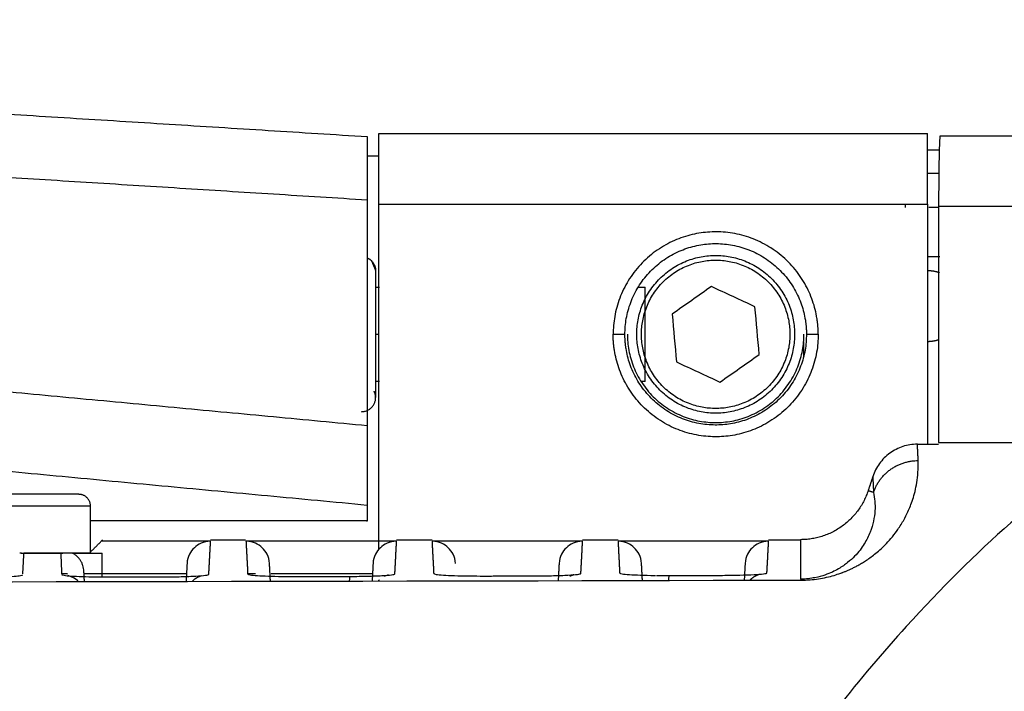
# Model space of a CAD drawing. Header units: millimetres. Extents: x 4946 to 6276, y -4769 to -3439.
# Tile 188 of 195: x 6022 to 6064, y -3577 to -3549. Entities that reach past the tile are written whole.
import ezdxf

# ---------------------------------------------------------------- set-up
doc = ezdxf.new("R2010")
doc.units = ezdxf.units.MM
doc.layers.add('ROXX_NEOmini_FIXTURE', color=7, linetype='Continuous', true_color=0x000000)
doc.dimstyles.get("Standard").update_dxf_attribs({"dimscale": 10, "dimtxt": 2.5, "dimasz": 3, "dimexe": 1, "dimexo": 0.5, "dimgap": 0.8, "dimtad": 1, "dimtoh": 1, "dimdec": 1, "dimzin": 1, "dimdsep": 46, "dimtxsty": 'Standard', "dimblk": 'OPEN90', "dimcen": 2.5, "dimadec": 1, "dimazin": 1, "dimtfac": 1, "dimtdec": 4, "dimtix": 1, "dimtofl": 0, "dimtmove": 1, "dimatfit": 3, "dimldrblk": 'OPEN90', "dimfxl": 1, "dimtolj": 1, "dimtzin": 1, "dimarcsym": 0})

# ---------------------------------------------------------------- blocks, each defined once
blk = doc.blocks.new('*D12')
at = {"layer": 'Defpoints', "color": 0}
for p in [(6100.942, -3512.809), (5770.942, -3594.55), (6100.942, -3594.55)]:
    blk.add_point(p, dxfattribs=at)
at = {"layer": 'ROXX_NEOmini_FIXTURE', "color": 0, "lineweight": -2}
for p, q in [((5770.942, -3588.549), (5770.942, -3509.809)), ((6100.942, -3588.549), (6100.942, -3509.809)), ((5776.943, -3512.809), (6094.941, -3512.809))]:
    blk.add_line(p, q, dxfattribs=at)
at = {"layer": 'ROXX_NEOmini_FIXTURE', "color": 0}
for points in [[(5776.943, -3511.809), (5776.943, -3513.809), (5770.942, -3512.809)], [(6094.941, -3513.809), (6094.941, -3511.809), (6100.942, -3512.809)]]:
    blk.add_solid(points, dxfattribs=at)
at = {"layer": 'ROXX_NEOmini_FIXTURE', "color": 0, "insert": (5935.942, -3505.908), "char_height": 9.0015, "attachment_point": 5}
blk.add_mtext('\\A1;330.0', dxfattribs=at)

msp = doc.modelspace()

# ---------------------------------------------------------------- linework, layer by layer
at = {"layer": 'ROXX_NEOmini_FIXTURE', "color": 18, "true_color": 0x000000}
for points in [[(6002.903, -3551.462), (6019.721, -3552.519), (6036.538, -3553.575)], [(6002.903, -3551.462), (6019.721, -3552.519), (6036.538, -3553.575)], [(6037.038, -3553.448), (6048.688, -3553.448), (6060.338, -3553.448)], [(6037.038, -3553.448), (6048.688, -3553.448), (6060.338, -3553.448)], [(6060.869, -3553.548), (6064.954, -3553.548), (6069.038, -3553.548)], [(6060.869, -3553.548), (6064.954, -3553.548), (6069.038, -3553.548)], [(6036.579, -3554.393), (6036.809, -3554.393), (6037.038, -3554.393)], [(6036.579, -3554.393), (6036.809, -3554.393), (6037.038, -3554.393)], [(6060.346, -3554.14), (6060.589, -3554.14), (6060.832, -3554.14)], [(6060.346, -3554.14), (6060.589, -3554.14), (6060.832, -3554.14)]]:
    msp.add_open_spline(points, degree=2, dxfattribs=at)
at = {"layer": 'ROXX_NEOmini_FIXTURE', "color": 18, "lineweight": -3, "true_color": 0x000000}
for points, weights, degree, knots in [([(6037.038, -3556.448), (6037.038, -3555.205), (6037.038, -3554.327), (6037.038, -3553.448), (6037.038, -3553.448)], [1, 0.923878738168, 1, 0.923878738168, 1], 2, [0, 0, 0, 2.356207, 2.356207, 4.712414, 4.712414, 4.712414]), ([(6055.639, -3561.294), (6055.008, -3557.319), (6050.996, -3557.636), (6046.984, -3557.953), (6046.984, -3561.977)], [1, 0.734404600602, 1, 0.734404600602, 1], 2, [-12.994984, -12.994984, -12.994984, -6.497492, -6.497492, 0, 0, 0]), ([(6047.484, -3561.977), (6047.484, -3558.415), (6051.035, -3558.134), (6054.587, -3557.854), (6055.146, -3561.372)], [1, 0.734404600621, 1, 0.734404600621, 1], 2, [-11.503297, -11.503297, -11.503297, -5.751648, -5.751648, 0, 0, 0]), ([(6036.538, -3558.727), (6036.607, -3558.757), (6036.669, -3558.8), (6036.723, -3558.853), (6036.767, -3558.959), (6036.855, -3559.171), (6036.898, -3559.277)], [0.854586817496, 0.834907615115, 0.825068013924, 0.825068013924, 0.825068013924, 0.825068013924, 0.825068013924], 3, [0.2626823, 0.2626823, 0.2626823, 0.2626823, 0.4834464, 0.4834464, 0.4834464, 0.9426665, 0.9426665, 0.9426665, 0.9426665]), ([(6051.338, -3558.625), (6047.986, -3558.625), (6047.986, -3561.977), (6047.986, -3565.329), (6051.338, -3565.329), (6054.691, -3565.329), (6054.691, -3561.977), (6054.691, -3558.625), (6051.338, -3558.625)], [1, 0.707106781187, 1, 0.707106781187, 1, 0.707106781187, 1, 0.707106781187, 1], 2, [-0.000009, -0.000009, -0.000009, 4.951222, 4.951222, 9.902452, 9.902452, 14.853683, 14.853683, 19.804913, 19.804913, 19.804913]), ([(6051.338, -3558.825), (6048.186, -3558.825), (6048.186, -3561.977), (6048.186, -3565.129), (6051.338, -3565.129), (6054.491, -3565.129), (6054.491, -3561.977), (6054.491, -3558.825), (6051.338, -3558.825)], [1, 0.707106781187, 1, 0.707106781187, 1, 0.707106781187, 1, 0.707106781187, 1], 2, [-0.000009, -0.000009, -0.000009, 4.951222, 4.951222, 9.902452, 9.902452, 14.853683, 14.853683, 19.804913, 19.804913, 19.804913]), ([(6036.898, -3559.277), (6036.898, -3559.277), (6036.898, -3559.909), (6036.898, -3560.628), (6036.898, -3561.742), (6036.898, -3562.856), (6036.898, -3563.713), (6036.898, -3564.57), (6036.898, -3564.667)], [0.966627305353, 0.853553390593, 0.853553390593, 0.853553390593, 1, 0.853553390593, 0.853553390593, 0.853553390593, 1], 2, [0, 0, 0, 1.965439, 1.965439, 4.202193, 4.202193, 6.438946, 6.438946, 8.675699, 8.675699, 8.675699]), ([(6055.693, -3561.977), (6055.693, -3566.002), (6051.681, -3566.319), (6047.669, -3566.635), (6047.038, -3562.661)], [1, 0.734404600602, 1, 0.734404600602, 1], 2, [0, 0, 0, 6.497492, 6.497492, 12.994984, 12.994984, 12.994984]), ([(6055.193, -3561.977), (6055.193, -3565.54), (6051.642, -3565.82), (6048.09, -3566.101), (6047.531, -3562.582)], [1, 0.734404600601, 1, 0.734404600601, 1], 2, [-11.503297, -11.503297, -11.503297, -5.751648, -5.751648, 0, 0, 0]), ([(6047.588, -3561.977), (6047.588, -3565.727), (6051.338, -3565.727), (6055.088, -3565.727), (6055.088, -3561.977)], [1, 0.707106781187, 1, 0.707106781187, 1], 2, [0, 0, 0, 5.890486, 5.890486, 11.780972, 11.780972, 11.780972]), ([(6036.298, -3565.265), (6036.898, -3565.265), (6036.898, -3564.667), (6036.898, -3564.524), (6036.833, -3564.397)], [1, 0.707106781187, 1, 0.909829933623, 0.875179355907], 2, [-1.884956, -1.884956, -1.884956, -0.942478, -0.942478, -0.652327, -0.652327, -0.652327]), ([(6024.288, -3568.777), (6024.246, -3568.777), (6018.767, -3568.777), (6013.288, -3568.777), (6013.288, -3568.777)], [1, 0.708474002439, 1, 0.708474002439, 1], 2, [-17.23618, -17.23618, -17.23618, -8.61809, -8.61809, 0, 0, 0]), ([(6024.788, -3569.277), (6024.74, -3569.277), (6018.764, -3569.277), (6012.788, -3569.277), (6012.788, -3569.277)], [1, 0.708521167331, 1, 0.708521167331, 1], 2, [-18.801502, -18.801502, -18.801502, -9.400751, -9.400751, 0, 0, 0])]:
    msp.add_rational_spline(points, weights, degree=degree, knots=knots, dxfattribs=at)
for points, weights in [([(6060.338, -3556.448), (6060.338, -3553.448), (6060.338, -3553.448)], [1, 0.707106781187, 1]), ([(6036.717, -3558.859), (6036.894, -3559.031), (6036.898, -3559.278)], [0.853594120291, 0.851166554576, 0.993426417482]), ([(6060.839, -3559.363), (6060.598, -3559.278), (6060.343, -3559.277)], [0.897331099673, 0.933279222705, 0.998746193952]), ([(6048.338, -3561.977), (6048.338, -3559.977), (6048.338, -3559.977)], [1, 0.707106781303, 0.999999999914]), ([(6055.146, -3561.372), (6055.193, -3561.673), (6055.193, -3561.977)], [1, 0.996898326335, 1]), ([(6055.693, -3561.977), (6055.693, -3561.634), (6055.639, -3561.294)], [1, 0.996898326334, 1]), ([(6047.038, -3562.661), (6046.984, -3562.321), (6046.984, -3561.977)], [1, 0.996898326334, 1]), ([(6046.984, -3561.977), (6047.473, -3561.977), (6047.484, -3561.977)], [1, 0.714472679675, 1]), ([(6047.531, -3562.582), (6047.484, -3562.282), (6047.484, -3561.977)], [1, 0.99689832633, 1]), ([(6048.338, -3563.977), (6048.338, -3563.977), (6048.338, -3561.977)], [1, 0.70710678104, 1]), ([(6055.193, -3561.977), (6055.204, -3561.977), (6055.693, -3561.977)], [1, 0.714472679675, 1]), ([(6060.378, -3562.277), (6060.608, -3562.271), (6060.827, -3562.196)], [0.989436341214, 0.932215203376, 0.899090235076]), ([(6059.938, -3567.344), (6059.926, -3566.983), (6059.904, -3566.648)], [1, 0.999983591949, 1]), ([(6058.04, -3568.697), (6058.496, -3567.344), (6059.938, -3567.344)], [1, 0.811107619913, 1]), ([(6058.008, -3568.029), (6058.028, -3568.351), (6058.04, -3568.697)], [1, 0.999984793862, 1]), ([(6024.788, -3569.277), (6024.788, -3568.777), (6024.288, -3568.777)], [1, 0.707106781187, 1]), ([(6057.813, -3568.623), (6057.129, -3570.704), (6054.938, -3570.704)], [1, 0.810042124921, 1]), ([(6036.538, -3569.937), (6036.538, -3569.937), (6036.538, -3569.911)], [0.984726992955, 0.991389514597, 1]), ([(6021.858, -3571.277), (6021.819, -3571.277), (6021.78, -3571.277)], [0.86686315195, 0.867675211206, 0.868536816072]), ([(6024.788, -3571.277), (6024.788, -3571.277), (6021.959, -3571.277)], [1, 0.812968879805, 0.86480051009]), ([(6024.022, -3571.277), (6025.288, -3571.277), (6025.288, -3571.277)], [1, 0.950046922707, 1]), ([(6029.122, -3572.456), (6029.285, -3572.301), (6029.499, -3572.23)], [0.86267131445, 0.862450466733, 0.905999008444]), ([(6045.16, -3572.248), (6045.232, -3572.211), (6045.31, -3572.186)], [0.880722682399, 0.891209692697, 0.907788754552]), ([(6045.604, -3572.139), (6045.609, -3572.139), (6045.614, -3572.139)], [0.995766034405, 0.997866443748, 1]), ([(6052.789, -3572.428), (6052.959, -3572.248), (6053.193, -3572.169)], [0.863292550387, 0.857594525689, 0.904058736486])]:
    msp.add_rational_spline(points, weights, degree=2, dxfattribs=at)
at = {"layer": 'ROXX_NEOmini_FIXTURE', "color": 18, "true_color": 0x000000}
for points, knots in [([(6060.869, -3553.548), (6060.864, -3553.547), (6060.851, -3553.628), (6060.834, -3554.017), (6060.819, -3554.692), (6060.809, -3555.571), (6060.807, -3556.209), (6060.807, -3556.548)], [0.174863, 0.174863, 0.174863, 0.174863, 0.989402, 1.978805, 2.968207, 3.957609, 4.947012, 4.947012, 4.947012, 4.947012]), ([(6060.869, -3553.548), (6060.864, -3553.547), (6060.851, -3553.628), (6060.834, -3554.017), (6060.819, -3554.692), (6060.809, -3555.571), (6060.807, -3556.209), (6060.807, -3556.548)], [0.174863, 0.174863, 0.174863, 0.174863, 0.989402, 1.978805, 2.968207, 3.957609, 4.947012, 4.947012, 4.947012, 4.947012]), ([(6036.538, -3553.575), (6036.538, -3553.574), (6036.538, -3553.685), (6036.538, -3554.121), (6036.538, -3554.912), (6036.538, -3555.684), (6036.538, -3556.261)], [-5.282184, -5.282184, -5.282184, -5.282184, -4.197701, -2.798467, -1.399234, 0, 0, 0, 0]), ([(6036.538, -3553.575), (6036.538, -3553.574), (6036.538, -3553.685), (6036.538, -3554.121), (6036.538, -3554.912), (6036.538, -3555.684), (6036.538, -3556.261)], [-5.282184, -5.282184, -5.282184, -5.282184, -4.197701, -2.798467, -1.399234, 0, 0, 0, 0])]:
    msp.add_open_spline(points, degree=3, knots=knots, dxfattribs=at)
at = {"layer": 'ROXX_NEOmini_FIXTURE', "color": 18, "lineweight": -3, "true_color": 0x000000}
for points, degree in [([(6004.723, -3554.262), (6020.631, -3555.261), (6036.538, -3556.261)], 2), ([(6060.356, -3555.134), (6060.594, -3555.134), (6060.831, -3555.134)], 2), ([(6036.538, -3556.261), (6036.538, -3561.062), (6036.538, -3565.864)], 2), ([(6037.038, -3556.448), (6048.688, -3556.448), (6060.338, -3556.448)], 2), ([(6037.038, -3571.108), (6037.038, -3563.778), (6037.038, -3556.448)], 2), ([(6059.394, -3556.582), (6059.394, -3556.515), (6059.394, -3556.448)], 2), ([(6060.338, -3556.448), (6060.338, -3561.548), (6060.338, -3566.648)], 2), ([(6060.807, -3556.582), (6060.596, -3556.582), (6060.385, -3556.582)], 2), ([(6069.038, -3556.548), (6064.923, -3556.548), (6060.807, -3556.548)], 2), ([(6060.807, -3556.548), (6060.807, -3561.563), (6060.807, -3566.577)], 2), ([(6060.338, -3558.667), (6060.596, -3558.667), (6060.853, -3558.667)], 2), ([(6036.912, -3559.977), (6036.984, -3559.977), (6037.056, -3559.977)], 2), ([(6048.05, -3559.977), (6048.194, -3559.977), (6048.338, -3559.977)], 2), ([(6051.157, -3559.948), (6050.602, -3560.338), (6050.046, -3560.729), (6049.49, -3561.119)], 3), ([(6053.006, -3560.806), (6052.39, -3560.52), (6051.773, -3560.234), (6051.157, -3559.948)], 3), ([(6053.187, -3562.835), (6053.126, -3562.159), (6053.066, -3561.482), (6053.006, -3560.806)], 3), ([(6049.49, -3561.119), (6049.551, -3561.796), (6049.611, -3562.472), (6049.671, -3563.149)], 3), ([(6036.936, -3561.977), (6036.987, -3561.977), (6037.038, -3561.977)], 2), ([(6055.076, -3562.922), (6055.076, -3562.603), (6055.076, -3562.284)], 2), ([(6036.538, -3565.864), (6020.631, -3564.366), (6004.723, -3562.869)], 2), ([(6049.671, -3563.149), (6050.287, -3563.435), (6050.903, -3563.721), (6051.52, -3564.007)], 3), ([(6051.52, -3564.007), (6052.075, -3563.616), (6052.631, -3563.226), (6053.187, -3562.835)], 3), ([(6037.055, -3563.977), (6036.977, -3563.977), (6036.898, -3563.977)], 2), ([(6048.338, -3563.977), (6048.252, -3563.977), (6048.166, -3563.977)], 2), ([(6002.715, -3566.047), (6019.627, -3567.639), (6036.538, -3569.231)], 2), ([(6036.538, -3565.864), (6036.538, -3566.44), (6036.538, -3567.274), (6036.538, -3568.22), (6036.538, -3568.897), (6036.538, -3569.17), (6036.538, -3569.231)], 3), ([(6059.904, -3566.648), (6059.688, -3566.648), (6059.279, -3566.715), (6058.717, -3567.001), (6058.268, -3567.452), (6058.076, -3567.822), (6058.008, -3568.029)], 3), ([(6059.904, -3566.648), (6060.202, -3566.648), (6060.499, -3566.648), (6060.796, -3566.648)], 3), ([(6060.807, -3566.577), (6064.573, -3566.577), (6068.339, -3566.577)], 2), ([(6054.957, -3572.423), (6055.09, -3572.423), (6055.353, -3572.413), (6055.704, -3572.37), (6056.047, -3572.306), (6056.376, -3572.221), (6056.644, -3572.13), (6056.723, -3572.101), (6056.852, -3572.051), (6056.97, -3572.001), (6057.097, -3571.943), (6057.23, -3571.878), (6057.375, -3571.802), (6057.532, -3571.712), (6057.703, -3571.606), (6057.888, -3571.479), (6058.088, -3571.328), (6058.302, -3571.148), (6058.531, -3570.932), (6058.779, -3570.662), (6059.035, -3570.339), (6059.323, -3569.891), (6059.522, -3569.482), (6059.601, -3569.291), (6059.712, -3568.99), (6059.806, -3568.66), (6059.885, -3568.281), (6059.936, -3567.855), (6059.945, -3567.52), (6059.938, -3567.344)], 3), ([(6058.008, -3568.029), (6057.911, -3568.326), (6057.813, -3568.623)], 2), ([(6058.04, -3568.697), (6057.927, -3568.66), (6057.813, -3568.623)], 2), ([(6024.788, -3571.277), (6024.788, -3570.277), (6024.788, -3569.277)], 2), ([(6036.538, -3569.231), (6036.538, -3569.565), (6036.538, -3569.899)], 2), ([(6036.538, -3569.899), (6030.671, -3569.899), (6024.804, -3569.899)], 2), ([(6045.686, -3570.706), (6046.444, -3570.705), (6047.203, -3570.705)], 2), ([(6053.586, -3570.704), (6054.262, -3570.704), (6054.938, -3570.704)], 2), ([(6054.938, -3570.704), (6054.938, -3571.542), (6054.938, -3572.381)], 2), ([(6024.738, -3571.277), (6024.991, -3571.025), (6025.244, -3570.772)], 2), ([(6025.298, -3570.71), (6025.278, -3570.729), (6025.259, -3570.749), (6025.24, -3570.768)], 3), ([(6029.886, -3570.772), (6027.565, -3570.772), (6025.244, -3570.772)], 2), ([(6029.812, -3572.18), (6029.849, -3571.476), (6029.886, -3570.772)], 2), ([(6029.886, -3570.709), (6030.631, -3570.709), (6031.376, -3570.709)], 2), ([(6037.786, -3570.772), (6034.588, -3570.772), (6031.391, -3570.772)], 2), ([(6031.391, -3570.772), (6031.428, -3571.469), (6031.464, -3572.166)], 2), ([(6037.786, -3570.772), (6037.469, -3570.772), (6037.058, -3571.007), (6036.804, -3571.407), (6036.787, -3571.723)], 3), ([(6037.713, -3572.16), (6037.75, -3571.466), (6037.786, -3570.772)], 2), ([(6037.786, -3570.707), (6038.538, -3570.707), (6039.291, -3570.707)], 2), ([(6045.686, -3570.772), (6042.488, -3570.772), (6039.291, -3570.772)], 2), ([(6039.291, -3570.772), (6039.327, -3571.458), (6039.363, -3572.145)], 2), ([(6045.686, -3570.772), (6045.369, -3570.772), (6044.958, -3571.007), (6044.704, -3571.407), (6044.687, -3571.723)], 3), ([(6045.614, -3572.139), (6045.65, -3571.455), (6045.686, -3570.772)], 2), ([(6053.586, -3570.772), (6050.388, -3570.772), (6047.191, -3570.772)], 2), ([(6047.191, -3570.772), (6047.226, -3571.447), (6047.262, -3572.122)], 2), ([(6053.586, -3570.772), (6053.269, -3570.772), (6052.858, -3571.007), (6052.604, -3571.407), (6052.587, -3571.723)], 3), ([(6053.515, -3572.116), (6053.551, -3571.444), (6053.586, -3570.772)], 2), ([(6021.845, -3571.277), (6021.866, -3571.277), (6021.886, -3571.277), (6021.959, -3571.277)], 3), ([(6021.913, -3572.161), (6021.936, -3571.719), (6021.959, -3571.277)], 2), ([(6021.959, -3571.277), (6022.742, -3571.277), (6023.525, -3571.277)], 2), ([(6023.525, -3571.277), (6023.581, -3571.277), (6023.599, -3571.277), (6023.617, -3571.277)], 3), ([(6023.525, -3571.277), (6023.542, -3571.719), (6023.559, -3572.161)], 2), ([(6024.507, -3572.045), (6024.505, -3572.006), (6024.496, -3571.925), (6024.465, -3571.798), (6024.415, -3571.677), (6024.348, -3571.562), (6024.262, -3571.455), (6024.156, -3571.358), (6024.07, -3571.302), (6024.022, -3571.277)], 3), ([(6025.288, -3572.288), (6025.288, -3571.782), (6025.288, -3571.277)], 2), ([(6028.887, -3571.723), (6028.867, -3572.1), (6028.847, -3572.477)], 2), ([(6032.429, -3572.47), (6032.41, -3572.097), (6032.39, -3571.723)], 2), ([(6036.787, -3571.723), (6036.768, -3572.093), (6036.748, -3572.462)], 2), ([(6044.687, -3571.723), (6044.668, -3572.085), (6044.649, -3572.446)], 2), ([(6048.227, -3572.438), (6048.209, -3572.081), (6048.19, -3571.723)], 2), ([(6052.587, -3571.723), (6052.569, -3572.07), (6052.551, -3572.417)], 2), ([(6019.99, -3572.303), (6020.203, -3572.302), (6020.603, -3572.298), (6021.145, -3572.282), (6021.568, -3572.259), (6021.844, -3572.231), (6021.911, -3572.209), (6021.911, -3572.198)], 3), ([(6023.805, -3572.161), (6023.682, -3572.161), (6023.559, -3572.161)], 2), ([(6024.53, -3572.485), (6024.518, -3572.265), (6024.507, -3572.045)], 2), ([(6028.881, -3572.161), (6026.7, -3572.161), (6024.518, -3572.161)], 2), ([(6025.109, -3572.286), (6025.288, -3572.288), (6025.474, -3572.289), (6025.658, -3572.289)], 3), ([(6025.658, -3572.289), (6025.659, -3572.288), (6025.66, -3572.289), (6025.661, -3572.29)], 3), ([(6025.661, -3572.29), (6026.78, -3572.287), (6027.898, -3572.285)], 2), ([(6027.898, -3572.285), (6028.168, -3572.284), (6028.658, -3572.277), (6029.29, -3572.254), (6029.708, -3572.22), (6029.811, -3572.194), (6029.812, -3572.18)], 3), ([(6031.795, -3572.161), (6031.634, -3572.161), (6031.473, -3572.161)], 2), ([(6036.767, -3572.161), (6034.61, -3572.161), (6032.453, -3572.161)], 2), ([(6033.014, -3572.266), (6033.193, -3572.269), (6033.38, -3572.27), (6033.565, -3572.269)], 3), ([(6033.567, -3572.27), (6034.687, -3572.268), (6035.807, -3572.265)], 2), ([(6035.807, -3572.265), (6035.797, -3572.254), (6035.785, -3572.322), (6035.776, -3572.464)], 3), ([(6035.807, -3572.265), (6036.076, -3572.264), (6036.565, -3572.257), (6037.194, -3572.234), (6037.609, -3572.2), (6037.712, -3572.174), (6037.713, -3572.16)], 3), ([(6037.456, -3572.204), (6037.456, -3572.203), (6037.37, -3572.215), (6037.252, -3572.275)], 3), ([(6040.918, -3572.245), (6041.098, -3572.248), (6041.286, -3572.248), (6041.471, -3572.248)], 3), ([(6041.474, -3572.249), (6042.595, -3572.246), (6043.716, -3572.243)], 2), ([(6043.716, -3572.243), (6043.984, -3572.242), (6044.471, -3572.236), (6045.098, -3572.212), (6045.511, -3572.179), (6045.613, -3572.153), (6045.614, -3572.139)], 3), ([(6048.822, -3572.223), (6049.004, -3572.225), (6049.192, -3572.226), (6049.378, -3572.225)], 3), ([(6049.344, -3572.435), (6049.354, -3572.287), (6049.369, -3572.216), (6049.381, -3572.227)], 3), ([(6049.381, -3572.227), (6050.503, -3572.223), (6051.626, -3572.22)], 2), ([(6051.626, -3572.22), (6051.893, -3572.219), (6052.378, -3572.212), (6053.001, -3572.189), (6053.413, -3572.155), (6053.515, -3572.129), (6053.515, -3572.116)], 3), ([(5816.721, -3572.423), (5896.076, -3572.608), (5975.602, -3572.608), (6054.957, -3572.423)], 3), ([(6037.046, -3572.417), (6037.033, -3572.428), (6037.021, -3572.44), (6037.009, -3572.451)], 3)]:
    msp.add_open_spline(points, degree=degree, dxfattribs=at)
for points, knots in [([(6068.339, -3566.577), (6067.841, -3566.902), (6066.349, -3567.93), (6063.37, -3570.317), (6059.927, -3573.743), (6057.437, -3576.674), (6056.446, -3577.943), (6056.419, -3577.977)], [-57.635877, -57.635877, -57.635877, -57.635877, -50.481154, -36.171705, -14.707532, -0.398083, 0, 0, 0, 0]), ([(6058.04, -3568.697), (6058.093, -3568.937), (6058.13, -3569.329), (6058.053, -3569.914), (6057.916, -3570.383), (6057.672, -3570.881), (6057.346, -3571.318), (6056.959, -3571.676), (6056.575, -3571.947), (6056.125, -3572.169), (6055.588, -3572.327), (6055.171, -3572.38), (6054.938, -3572.381)], [-28.439181, -28.439181, -28.439181, -28.439181, -21.329386, -17.774488, -14.219591, -10.664693, -7.109795, -5.332346, -3.554898, -1.777449, -0.888724, 0, 0, 0, 0]), ([(6029.886, -3570.772), (6029.569, -3570.772), (6029.158, -3571.007), (6028.904, -3571.407), (6028.887, -3571.723)], [0, 0, 0, 0, 0.791334, 1.582667, 1.582667, 1.582667, 1.582667]), ([(6032.39, -3571.723), (6032.373, -3571.407), (6032.119, -3571.007), (6031.708, -3570.772), (6031.391, -3570.772)], [0, 0, 0, 0, 0.791334, 1.582667, 1.582667, 1.582667, 1.582667]), ([(6040.29, -3571.723), (6040.273, -3571.407), (6040.019, -3571.007), (6039.608, -3570.772), (6039.291, -3570.772)], [0, 0, 0, 0, 0.791334, 1.582667, 1.582667, 1.582667, 1.582667]), ([(6048.19, -3571.723), (6048.173, -3571.407), (6047.919, -3571.007), (6047.508, -3570.772), (6047.191, -3570.772)], [0, 0, 0, 0, 0.791334, 1.582667, 1.582667, 1.582667, 1.582667]), ([(6023.56, -3572.185), (6023.561, -3572.197), (6023.641, -3572.219), (6023.945, -3572.25), (6024.417, -3572.273), (6024.85, -3572.284), (6025.094, -3572.287), (6025.132, -3572.287)], [0, 0, 0, 0, 0.65591, 1.31182, 1.96773, 2.62364, 2.742862, 2.742862, 2.742862, 2.742862]), ([(6024.278, -3572.485), (6024.262, -3572.469), (6024.245, -3572.453), (6024.228, -3572.438), (6024.053, -3572.285), (6023.846, -3572.233), (6023.823, -3572.229)], [1.2572006, 1.2572006, 1.2572006, 1.2572006, 1.3282512, 1.3282512, 1.3282512, 2.076359, 2.076359, 2.076359, 2.076359]), ([(6031.464, -3572.166), (6031.465, -3572.178), (6031.538, -3572.2), (6031.846, -3572.23), (6032.32, -3572.254), (6032.742, -3572.264), (6032.975, -3572.267), (6033, -3572.268)], [0, 0, 0, 0, 0.655359, 1.310719, 1.966078, 2.621438, 2.70195, 2.70195, 2.70195, 2.70195]), ([(6039.363, -3572.145), (6039.364, -3572.157), (6039.437, -3572.179), (6039.747, -3572.209), (6040.222, -3572.233), (6040.651, -3572.243), (6040.888, -3572.247), (6040.918, -3572.247)], [0, 0, 0, 0, 0.656991, 1.313982, 1.970973, 2.627964, 2.722177, 2.722177, 2.722177, 2.722177]), ([(6047.262, -3572.122), (6047.262, -3572.134), (6047.336, -3572.156), (6047.648, -3572.187), (6048.125, -3572.21), (6048.544, -3572.221), (6048.771, -3572.224), (6048.789, -3572.224)], [0, 0, 0, 0, 0.658623, 1.317246, 1.975869, 2.634492, 2.692819, 2.692819, 2.692819, 2.692819]), ([(6062.202, -3583.72), (6063.176, -3582.564), (6065.632, -3579.83), (6069.078, -3576.399), (6072.051, -3573.831), (6073.541, -3572.657), (6074.038, -3572.277)], [0.066672, 0.066672, 0.066672, 0.066672, 14.269047, 35.57261, 49.774985, 56.876171, 56.876171, 56.876171, 56.876171])]:
    msp.add_open_spline(points, degree=3, knots=knots, dxfattribs=at)

# ---------------------------------------------------------------- dimensions: what is measured, and where the dimension line sits
at = {"layer": 'ROXX_NEOmini_FIXTURE', "color": 5, "true_color": 0x0000ff}
dim = msp.add_linear_dim(base=(6100.942, -3512.809), p1=(5770.942, -3594.55), p2=(6100.942, -3594.55), dimstyle='Standard', override={"dimscale": 3.0005, "dimtxt": 3, "dimasz": 2, "dimexe": 1, "dimexo": 2, "dimgap": 0.8, "dimtad": 1, "dimtih": 0, "dimtoh": 0, "dimdec": 1, "dimlfac": 1, "dimzin": 1, "dimtxsty": 'Standard', "dimsah": 0, "dimcen": 2.5, "dimadec": 1, "dimazin": 1, "dimtix": 0, "dimtmove": 0, "dimtzin": 1}, dxfattribs=at)
dim.commit()
dim.dimension.update_dxf_attribs({"geometry": '*D12', "text_midpoint": (5935.942, -3505.908)})

doc.saveas('drawing.dxf')
